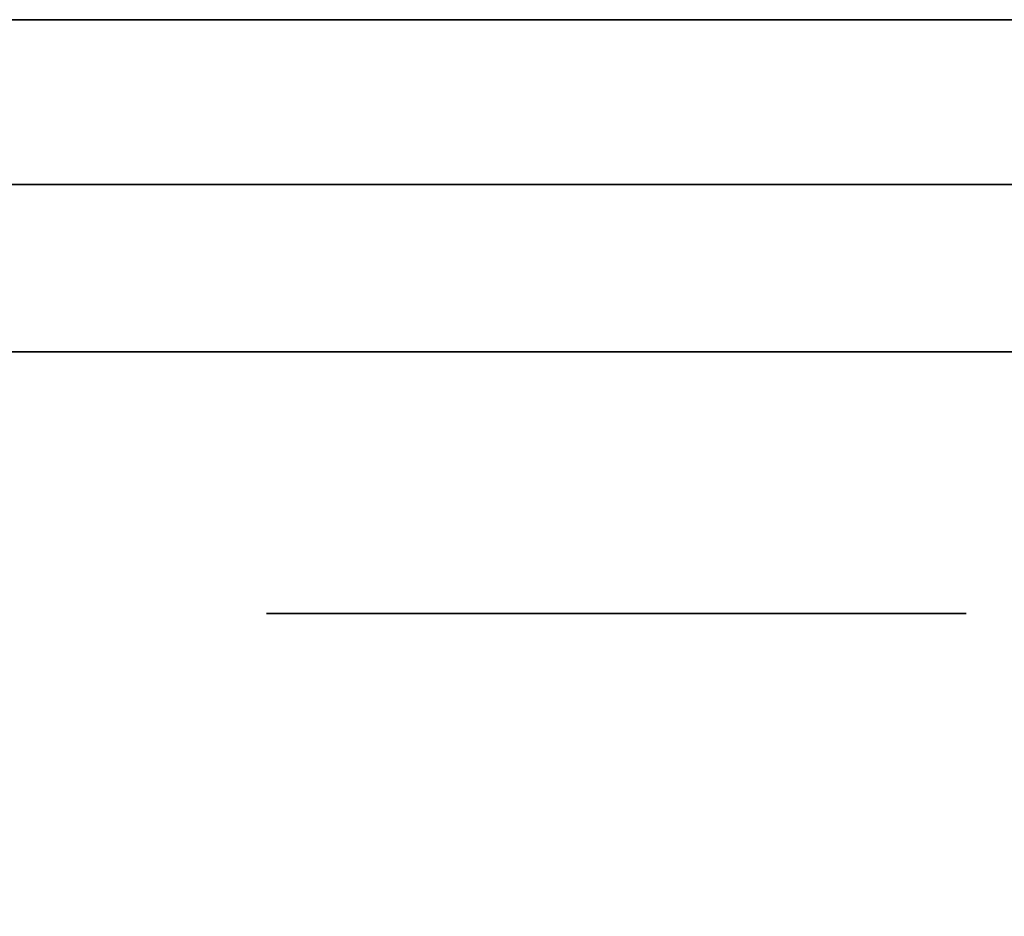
# Model space of a CAD drawing. Extents: x 248.8 to 273, y 2872.5 to 2876.7.
# Tile 72 of 256: x 250.7734 to 250.811, y 2872.5904 to 2872.6247. Entities that reach past the tile are written whole.
import ezdxf

# ---------------------------------------------------------------- set-up
doc = ezdxf.new("R2010")
doc.units = 0
doc.header["$LTSCALE"] = 150
doc.header["$MEASUREMENT"] = 0
doc.layers.add('3DFACE_BOLT', color=7, linetype='CONTINUOUS')
doc.layers.add('3DFACE_SHAPE', color=7, linetype='CONTINUOUS')

msp = doc.modelspace()

# ---------------------------------------------------------------- linework, layer by layer
at = {"layer": '3DFACE_BOLT', "color": 1}
for points, invisible_edges in [([(250.788578, 2872.611967, -0.137472), (250.788187, 2872.611967, -0.135), (250.788578, 2872.661967, -0.137472)], 14), ([(250.788578, 2872.661967, -0.137472), (250.788187, 2872.611967, -0.135), (250.788187, 2872.661967, -0.135)], 3), ([(250.788187, 2872.611967, -0.135), (250.788578, 2872.611967, -0.132528), (250.788187, 2872.661967, -0.135)], 14), ([(250.788187, 2872.661967, -0.135), (250.788578, 2872.611967, -0.132528), (250.788578, 2872.661967, -0.132528)], 3), ([(250.788578, 2872.611967, -0.067472), (250.788187, 2872.611967, -0.065), (250.788578, 2872.661967, -0.067472)], 14), ([(250.788578, 2872.661967, -0.067472), (250.788187, 2872.611967, -0.065), (250.788187, 2872.661967, -0.065)], 3), ([(250.788187, 2872.611967, -0.065), (250.788578, 2872.611967, -0.062528), (250.788187, 2872.661967, -0.065)], 14), ([(250.788187, 2872.661967, -0.065), (250.788578, 2872.611967, -0.062528), (250.788578, 2872.661967, -0.062528)], 3), ([(250.789715, 2872.611967, -0.139702), (250.788578, 2872.611967, -0.137472), (250.789715, 2872.661967, -0.139702)], 14), ([(250.789715, 2872.661967, -0.139702), (250.788578, 2872.611967, -0.137472), (250.788578, 2872.661967, -0.137472)], 3), ([(250.788578, 2872.611967, -0.132528), (250.789715, 2872.611967, -0.130298), (250.788578, 2872.661967, -0.132528)], 14), ([(250.788578, 2872.661967, -0.132528), (250.789715, 2872.611967, -0.130298), (250.789715, 2872.661967, -0.130298)], 3), ([(250.789715, 2872.611967, -0.069702), (250.788578, 2872.611967, -0.067472), (250.789715, 2872.661967, -0.069702)], 14), ([(250.789715, 2872.661967, -0.069702), (250.788578, 2872.611967, -0.067472), (250.788578, 2872.661967, -0.067472)], 3), ([(250.788578, 2872.611967, -0.062528), (250.789715, 2872.611967, -0.060298), (250.788578, 2872.661967, -0.062528)], 14), ([(250.788578, 2872.661967, -0.062528), (250.789715, 2872.611967, -0.060298), (250.789715, 2872.661967, -0.060298)], 3), ([(250.791485, 2872.611967, -0.141472), (250.789715, 2872.611967, -0.139702), (250.791485, 2872.661967, -0.141472)], 14), ([(250.791485, 2872.661967, -0.141472), (250.789715, 2872.611967, -0.139702), (250.789715, 2872.661967, -0.139702)], 3), ([(250.789715, 2872.611967, -0.130298), (250.791485, 2872.611967, -0.128528), (250.789715, 2872.661967, -0.130298)], 14), ([(250.789715, 2872.661967, -0.130298), (250.791485, 2872.611967, -0.128528), (250.791485, 2872.661967, -0.128528)], 3), ([(250.791485, 2872.611967, -0.071472), (250.789715, 2872.611967, -0.069702), (250.791485, 2872.661967, -0.071472)], 14), ([(250.791485, 2872.661967, -0.071472), (250.789715, 2872.611967, -0.069702), (250.789715, 2872.661967, -0.069702)], 3), ([(250.789715, 2872.611967, -0.060298), (250.791485, 2872.611967, -0.058528), (250.789715, 2872.661967, -0.060298)], 14), ([(250.789715, 2872.661967, -0.060298), (250.791485, 2872.611967, -0.058528), (250.791485, 2872.661967, -0.058528)], 3), ([(250.793715, 2872.611967, -0.142608), (250.791485, 2872.611967, -0.141472), (250.793715, 2872.661967, -0.142608)], 14), ([(250.793715, 2872.661967, -0.142608), (250.791485, 2872.611967, -0.141472), (250.791485, 2872.661967, -0.141472)], 3), ([(250.791485, 2872.611967, -0.128528), (250.793715, 2872.611967, -0.127392), (250.791485, 2872.661967, -0.128528)], 14), ([(250.791485, 2872.661967, -0.128528), (250.793715, 2872.611967, -0.127392), (250.793715, 2872.661967, -0.127392)], 3), ([(250.793715, 2872.611967, -0.072608), (250.791485, 2872.611967, -0.071472), (250.793715, 2872.661967, -0.072608)], 14), ([(250.793715, 2872.661967, -0.072608), (250.791485, 2872.611967, -0.071472), (250.791485, 2872.661967, -0.071472)], 3), ([(250.791485, 2872.611967, -0.058528), (250.793715, 2872.611967, -0.057392), (250.791485, 2872.661967, -0.058528)], 14), ([(250.791485, 2872.661967, -0.058528), (250.793715, 2872.611967, -0.057392), (250.793715, 2872.661967, -0.057392)], 3), ([(250.796187, 2872.611967, -0.143), (250.793715, 2872.611967, -0.142608), (250.796187, 2872.661967, -0.143)], 14), ([(250.796187, 2872.661967, -0.143), (250.793715, 2872.611967, -0.142608), (250.793715, 2872.661967, -0.142608)], 3), ([(250.793715, 2872.611967, -0.127392), (250.796187, 2872.611967, -0.127), (250.793715, 2872.661967, -0.127392)], 14), ([(250.793715, 2872.661967, -0.127392), (250.796187, 2872.611967, -0.127), (250.796187, 2872.661967, -0.127)], 3), ([(250.796187, 2872.611967, -0.073), (250.793715, 2872.611967, -0.072608), (250.796187, 2872.661967, -0.073)], 14), ([(250.796187, 2872.661967, -0.073), (250.793715, 2872.611967, -0.072608), (250.793715, 2872.661967, -0.072608)], 3), ([(250.793715, 2872.611967, -0.057392), (250.796187, 2872.611967, -0.057), (250.793715, 2872.661967, -0.057392)], 14), ([(250.793715, 2872.661967, -0.057392), (250.796187, 2872.611967, -0.057), (250.796187, 2872.661967, -0.057)], 3), ([(250.798659, 2872.611967, -0.142608), (250.796187, 2872.611967, -0.143), (250.798659, 2872.661967, -0.142608)], 14), ([(250.798659, 2872.661967, -0.142608), (250.796187, 2872.611967, -0.143), (250.796187, 2872.661967, -0.143)], 3), ([(250.796187, 2872.611967, -0.127), (250.798659, 2872.611967, -0.127392), (250.796187, 2872.661967, -0.127)], 14), ([(250.796187, 2872.661967, -0.127), (250.798659, 2872.611967, -0.127392), (250.798659, 2872.661967, -0.127392)], 3), ([(250.798659, 2872.611967, -0.072608), (250.796187, 2872.611967, -0.073), (250.798659, 2872.661967, -0.072608)], 14), ([(250.798659, 2872.661967, -0.072608), (250.796187, 2872.611967, -0.073), (250.796187, 2872.661967, -0.073)], 3), ([(250.796187, 2872.611967, -0.057), (250.798659, 2872.611967, -0.057392), (250.796187, 2872.661967, -0.057)], 14), ([(250.796187, 2872.661967, -0.057), (250.798659, 2872.611967, -0.057392), (250.798659, 2872.661967, -0.057392)], 3), ([(250.800889, 2872.611967, -0.141472), (250.798659, 2872.611967, -0.142608), (250.800889, 2872.661967, -0.141472)], 14), ([(250.800889, 2872.661967, -0.141472), (250.798659, 2872.611967, -0.142608), (250.798659, 2872.661967, -0.142608)], 3), ([(250.798659, 2872.611967, -0.127392), (250.800889, 2872.611967, -0.128528), (250.798659, 2872.661967, -0.127392)], 14), ([(250.798659, 2872.661967, -0.127392), (250.800889, 2872.611967, -0.128528), (250.800889, 2872.661967, -0.128528)], 3), ([(250.800889, 2872.611967, -0.071472), (250.798659, 2872.611967, -0.072608), (250.800889, 2872.661967, -0.071472)], 14), ([(250.800889, 2872.661967, -0.071472), (250.798659, 2872.611967, -0.072608), (250.798659, 2872.661967, -0.072608)], 3), ([(250.798659, 2872.611967, -0.057392), (250.800889, 2872.611967, -0.058528), (250.798659, 2872.661967, -0.057392)], 14), ([(250.798659, 2872.661967, -0.057392), (250.800889, 2872.611967, -0.058528), (250.800889, 2872.661967, -0.058528)], 3), ([(250.802659, 2872.611967, -0.139702), (250.800889, 2872.611967, -0.141472), (250.802659, 2872.661967, -0.139702)], 14), ([(250.802659, 2872.661967, -0.139702), (250.800889, 2872.611967, -0.141472), (250.800889, 2872.661967, -0.141472)], 3), ([(250.800889, 2872.611967, -0.128528), (250.802659, 2872.611967, -0.130298), (250.800889, 2872.661967, -0.128528)], 14), ([(250.800889, 2872.661967, -0.128528), (250.802659, 2872.611967, -0.130298), (250.802659, 2872.661967, -0.130298)], 3), ([(250.802659, 2872.611967, -0.069702), (250.800889, 2872.611967, -0.071472), (250.802659, 2872.661967, -0.069702)], 14), ([(250.802659, 2872.661967, -0.069702), (250.800889, 2872.611967, -0.071472), (250.800889, 2872.661967, -0.071472)], 3), ([(250.800889, 2872.611967, -0.058528), (250.802659, 2872.611967, -0.060298), (250.800889, 2872.661967, -0.058528)], 14), ([(250.800889, 2872.661967, -0.058528), (250.802659, 2872.611967, -0.060298), (250.802659, 2872.661967, -0.060298)], 3), ([(250.803795, 2872.611967, -0.137472), (250.802659, 2872.611967, -0.139702), (250.803795, 2872.661967, -0.137472)], 14), ([(250.803795, 2872.661967, -0.137472), (250.802659, 2872.611967, -0.139702), (250.802659, 2872.661967, -0.139702)], 3), ([(250.802659, 2872.611967, -0.130298), (250.803795, 2872.611967, -0.132528), (250.802659, 2872.661967, -0.130298)], 14), ([(250.802659, 2872.661967, -0.130298), (250.803795, 2872.611967, -0.132528), (250.803795, 2872.661967, -0.132528)], 3), ([(250.803795, 2872.611967, -0.067472), (250.802659, 2872.611967, -0.069702), (250.803795, 2872.661967, -0.067472)], 14), ([(250.803795, 2872.661967, -0.067472), (250.802659, 2872.611967, -0.069702), (250.802659, 2872.661967, -0.069702)], 3), ([(250.802659, 2872.611967, -0.060298), (250.803795, 2872.611967, -0.062528), (250.802659, 2872.661967, -0.060298)], 14), ([(250.802659, 2872.661967, -0.060298), (250.803795, 2872.611967, -0.062528), (250.803795, 2872.661967, -0.062528)], 3), ([(250.804187, 2872.611967, -0.135), (250.803795, 2872.611967, -0.137472), (250.804187, 2872.661967, -0.135)], 14), ([(250.804187, 2872.661967, -0.135), (250.803795, 2872.611967, -0.137472), (250.803795, 2872.661967, -0.137472)], 3), ([(250.803795, 2872.611967, -0.132528), (250.804187, 2872.611967, -0.135), (250.803795, 2872.661967, -0.132528)], 14), ([(250.803795, 2872.661967, -0.132528), (250.804187, 2872.611967, -0.135), (250.804187, 2872.661967, -0.135)], 3), ([(250.804187, 2872.611967, -0.065), (250.803795, 2872.611967, -0.067472), (250.804187, 2872.661967, -0.065)], 14), ([(250.804187, 2872.661967, -0.065), (250.803795, 2872.611967, -0.067472), (250.803795, 2872.661967, -0.067472)], 3), ([(250.803795, 2872.611967, -0.062528), (250.804187, 2872.611967, -0.065), (250.803795, 2872.661967, -0.062528)], 14), ([(250.803795, 2872.661967, -0.062528), (250.804187, 2872.611967, -0.065), (250.804187, 2872.661967, -0.065)], 3), ([(250.789499, 2872.601967, -0.146583), (250.782812, 2872.601967, -0.135), (250.789499, 2872.611967, -0.146583)], 14), ([(250.789499, 2872.611967, -0.146583), (250.782812, 2872.601967, -0.135), (250.782812, 2872.611967, -0.135)], 3), ([(250.782812, 2872.601967, -0.135), (250.789499, 2872.601967, -0.123417), (250.782812, 2872.611967, -0.135)], 14), ([(250.782812, 2872.611967, -0.135), (250.789499, 2872.601967, -0.123417), (250.789499, 2872.611967, -0.123417)], 3), ([(250.789499, 2872.611967, -0.146583), (250.782812, 2872.611967, -0.135), (250.789499, 2872.611967, -0.123417)], 12), ([(250.789499, 2872.601967, -0.076583), (250.782812, 2872.601967, -0.065), (250.789499, 2872.611967, -0.076583)], 14), ([(250.789499, 2872.611967, -0.076583), (250.782812, 2872.601967, -0.065), (250.782812, 2872.611967, -0.065)], 3), ([(250.782812, 2872.601967, -0.065), (250.789499, 2872.601967, -0.053417), (250.782812, 2872.611967, -0.065)], 14), ([(250.782812, 2872.611967, -0.065), (250.789499, 2872.601967, -0.053417), (250.789499, 2872.611967, -0.053417)], 3), ([(250.789499, 2872.611967, -0.076583), (250.782812, 2872.611967, -0.065), (250.789499, 2872.611967, -0.053417)], 12), ([(250.788578, 2872.611967, -0.132528), (250.788187, 2872.611967, -0.135), (250.788578, 2872.611967, -0.137472)], 12), ([(250.788578, 2872.611967, -0.062528), (250.788187, 2872.611967, -0.065), (250.788578, 2872.611967, -0.067472)], 12), ([(250.789715, 2872.611967, -0.130298), (250.788578, 2872.611967, -0.132528), (250.789715, 2872.611967, -0.139702)], 14), ([(250.789715, 2872.611967, -0.139702), (250.788578, 2872.611967, -0.132528), (250.788578, 2872.611967, -0.137472)], 3), ([(250.789715, 2872.611967, -0.060298), (250.788578, 2872.611967, -0.062528), (250.789715, 2872.611967, -0.069702)], 14), ([(250.789715, 2872.611967, -0.069702), (250.788578, 2872.611967, -0.062528), (250.788578, 2872.611967, -0.067472)], 3), ([(250.802874, 2872.601967, -0.146583), (250.789499, 2872.601967, -0.146583), (250.802874, 2872.611967, -0.146583)], 14), ([(250.802874, 2872.611967, -0.146583), (250.789499, 2872.601967, -0.146583), (250.789499, 2872.611967, -0.146583)], 3), ([(250.789499, 2872.601967, -0.123417), (250.802874, 2872.601967, -0.123417), (250.789499, 2872.611967, -0.123417)], 14), ([(250.789499, 2872.611967, -0.123417), (250.802874, 2872.601967, -0.123417), (250.802874, 2872.611967, -0.123417)], 3), ([(250.802874, 2872.611967, -0.146583), (250.789499, 2872.611967, -0.146583), (250.802874, 2872.611967, -0.123417)], 14), ([(250.802874, 2872.611967, -0.123417), (250.789499, 2872.611967, -0.146583), (250.789499, 2872.611967, -0.123417)], 3), ([(250.802874, 2872.601967, -0.076583), (250.789499, 2872.601967, -0.076583), (250.802874, 2872.611967, -0.076583)], 14), ([(250.802874, 2872.611967, -0.076583), (250.789499, 2872.601967, -0.076583), (250.789499, 2872.611967, -0.076583)], 3), ([(250.789499, 2872.601967, -0.053417), (250.802874, 2872.601967, -0.053417), (250.789499, 2872.611967, -0.053417)], 14), ([(250.789499, 2872.611967, -0.053417), (250.802874, 2872.601967, -0.053417), (250.802874, 2872.611967, -0.053417)], 3), ([(250.802874, 2872.611967, -0.076583), (250.789499, 2872.611967, -0.076583), (250.802874, 2872.611967, -0.053417)], 14), ([(250.802874, 2872.611967, -0.053417), (250.789499, 2872.611967, -0.076583), (250.789499, 2872.611967, -0.053417)], 3), ([(250.791485, 2872.611967, -0.128528), (250.789715, 2872.611967, -0.130298), (250.791485, 2872.611967, -0.141472)], 14), ([(250.791485, 2872.611967, -0.141472), (250.789715, 2872.611967, -0.130298), (250.789715, 2872.611967, -0.139702)], 3), ([(250.791485, 2872.611967, -0.058528), (250.789715, 2872.611967, -0.060298), (250.791485, 2872.611967, -0.071472)], 14), ([(250.791485, 2872.611967, -0.071472), (250.789715, 2872.611967, -0.060298), (250.789715, 2872.611967, -0.069702)], 3), ([(250.793715, 2872.611967, -0.127392), (250.791485, 2872.611967, -0.128528), (250.793715, 2872.611967, -0.142608)], 14), ([(250.793715, 2872.611967, -0.142608), (250.791485, 2872.611967, -0.128528), (250.791485, 2872.611967, -0.141472)], 3), ([(250.793715, 2872.611967, -0.057392), (250.791485, 2872.611967, -0.058528), (250.793715, 2872.611967, -0.072608)], 14), ([(250.793715, 2872.611967, -0.072608), (250.791485, 2872.611967, -0.058528), (250.791485, 2872.611967, -0.071472)], 3), ([(250.796187, 2872.611967, -0.127), (250.793715, 2872.611967, -0.127392), (250.796187, 2872.611967, -0.143)], 14), ([(250.796187, 2872.611967, -0.143), (250.793715, 2872.611967, -0.127392), (250.793715, 2872.611967, -0.142608)], 3), ([(250.796187, 2872.611967, -0.057), (250.793715, 2872.611967, -0.057392), (250.796187, 2872.611967, -0.073)], 14), ([(250.796187, 2872.611967, -0.073), (250.793715, 2872.611967, -0.057392), (250.793715, 2872.611967, -0.072608)], 3), ([(250.798659, 2872.611967, -0.127392), (250.796187, 2872.611967, -0.127), (250.798659, 2872.611967, -0.142608)], 14), ([(250.798659, 2872.611967, -0.142608), (250.796187, 2872.611967, -0.127), (250.796187, 2872.611967, -0.143)], 3), ([(250.798659, 2872.611967, -0.057392), (250.796187, 2872.611967, -0.057), (250.798659, 2872.611967, -0.072608)], 14), ([(250.798659, 2872.611967, -0.072608), (250.796187, 2872.611967, -0.057), (250.796187, 2872.611967, -0.073)], 3), ([(250.800889, 2872.611967, -0.128528), (250.798659, 2872.611967, -0.127392), (250.800889, 2872.611967, -0.141472)], 14), ([(250.800889, 2872.611967, -0.141472), (250.798659, 2872.611967, -0.127392), (250.798659, 2872.611967, -0.142608)], 3), ([(250.800889, 2872.611967, -0.058528), (250.798659, 2872.611967, -0.057392), (250.800889, 2872.611967, -0.071472)], 14), ([(250.800889, 2872.611967, -0.071472), (250.798659, 2872.611967, -0.057392), (250.798659, 2872.611967, -0.072608)], 3), ([(250.802659, 2872.611967, -0.130298), (250.800889, 2872.611967, -0.128528), (250.802659, 2872.611967, -0.139702)], 14), ([(250.802659, 2872.611967, -0.139702), (250.800889, 2872.611967, -0.128528), (250.800889, 2872.611967, -0.141472)], 3), ([(250.802659, 2872.611967, -0.060298), (250.800889, 2872.611967, -0.058528), (250.802659, 2872.611967, -0.069702)], 14), ([(250.802659, 2872.611967, -0.069702), (250.800889, 2872.611967, -0.058528), (250.800889, 2872.611967, -0.071472)], 3), ([(250.803795, 2872.611967, -0.132528), (250.802659, 2872.611967, -0.130298), (250.803795, 2872.611967, -0.137472)], 14), ([(250.803795, 2872.611967, -0.137472), (250.802659, 2872.611967, -0.130298), (250.802659, 2872.611967, -0.139702)], 3), ([(250.803795, 2872.611967, -0.062528), (250.802659, 2872.611967, -0.060298), (250.803795, 2872.611967, -0.067472)], 14), ([(250.803795, 2872.611967, -0.067472), (250.802659, 2872.611967, -0.060298), (250.802659, 2872.611967, -0.069702)], 3), ([(250.809562, 2872.601967, -0.135), (250.802874, 2872.601967, -0.146583), (250.809562, 2872.611967, -0.135)], 14), ([(250.809562, 2872.611967, -0.135), (250.802874, 2872.601967, -0.146583), (250.802874, 2872.611967, -0.146583)], 3), ([(250.802874, 2872.601967, -0.123417), (250.809562, 2872.601967, -0.135), (250.802874, 2872.611967, -0.123417)], 14), ([(250.802874, 2872.611967, -0.123417), (250.809562, 2872.601967, -0.135), (250.809562, 2872.611967, -0.135)], 3), ([(250.809562, 2872.611967, -0.135), (250.802874, 2872.611967, -0.146583), (250.802874, 2872.611967, -0.123417)], 2), ([(250.809562, 2872.601967, -0.065), (250.802874, 2872.601967, -0.076583), (250.809562, 2872.611967, -0.065)], 14), ([(250.809562, 2872.611967, -0.065), (250.802874, 2872.601967, -0.076583), (250.802874, 2872.611967, -0.076583)], 3), ([(250.802874, 2872.601967, -0.053417), (250.809562, 2872.601967, -0.065), (250.802874, 2872.611967, -0.053417)], 14), ([(250.802874, 2872.611967, -0.053417), (250.809562, 2872.601967, -0.065), (250.809562, 2872.611967, -0.065)], 3), ([(250.809562, 2872.611967, -0.065), (250.802874, 2872.611967, -0.076583), (250.802874, 2872.611967, -0.053417)], 2), ([(250.804187, 2872.611967, -0.135), (250.803795, 2872.611967, -0.132528), (250.803795, 2872.611967, -0.137472)], 2), ([(250.804187, 2872.611967, -0.065), (250.803795, 2872.611967, -0.062528), (250.803795, 2872.611967, -0.067472)], 2), ([(250.789499, 2872.601967, -0.123417), (250.782812, 2872.601967, -0.135), (250.789499, 2872.601967, -0.146583)], 12), ([(250.789499, 2872.601967, -0.053417), (250.782812, 2872.601967, -0.065), (250.789499, 2872.601967, -0.076583)], 12), ([(250.802874, 2872.601967, -0.123417), (250.789499, 2872.601967, -0.123417), (250.802874, 2872.601967, -0.146583)], 14), ([(250.802874, 2872.601967, -0.146583), (250.789499, 2872.601967, -0.123417), (250.789499, 2872.601967, -0.146583)], 3), ([(250.802874, 2872.601967, -0.053417), (250.789499, 2872.601967, -0.053417), (250.802874, 2872.601967, -0.076583)], 14), ([(250.802874, 2872.601967, -0.076583), (250.789499, 2872.601967, -0.053417), (250.789499, 2872.601967, -0.076583)], 3), ([(250.809562, 2872.601967, -0.135), (250.802874, 2872.601967, -0.123417), (250.802874, 2872.601967, -0.146583)], 2), ([(250.809562, 2872.601967, -0.065), (250.802874, 2872.601967, -0.053417), (250.802874, 2872.601967, -0.076583)], 2)]:
    msp.add_3dface(points, dxfattribs=dict(at, invisible_edges=invisible_edges))
at = {"layer": '3DFACE_SHAPE', "color": 13}
for points, invisible_edges in [([(250.856187, 2872.521516, -0.1905), (250.856187, 2876.721516, -0.1905), (250.759337, 2872.521516, -0.1905)], 2), ([(250.856187, 2876.721516, -0.1905), (250.759337, 2876.721516, -0.1905), (250.759337, 2872.521516, -0.1905)], 12), ([(250.759337, 2876.721516, -0.0095), (250.856187, 2872.684666, -0.0095), (250.856187, 2872.558366, -0.0095)], 13), ([(250.759337, 2872.521516, -0.0095), (250.759337, 2876.721516, -0.0095), (250.856187, 2872.558366, -0.0095)], 14), ([(250.959337, 2872.521516), (250.959337, 2876.721516), (250.759337, 2872.521516)], 2), ([(250.959337, 2876.721516), (250.759337, 2876.721516), (250.759337, 2872.521516)], 12), ([(250.759337, 2872.521516, -0.2), (250.759337, 2876.721516, -0.2), (250.959337, 2872.521516, -0.2)], 2), ([(250.759337, 2876.721516, -0.2), (250.959337, 2876.721516, -0.2), (250.959337, 2872.521516, -0.2)], 12), ([(248.928497, 2872.624666, -0.05899), (248.922487, 2872.624666, -0.0565), (250.790176, 2872.624666, -0.05899)], 14), ([(250.790176, 2872.624666, -0.05899), (248.922487, 2872.624666, -0.0565), (250.796187, 2872.624666, -0.0565)], 3), ([(248.922487, 2872.624666, -0.0565), (250.759337, 2872.624666, -0.0095), (250.796187, 2872.624666, -0.0565)], 15), ([(248.930987, 2872.624666, -0.135), (248.928497, 2872.624666, -0.12899), (250.787687, 2872.624666, -0.065)], 14), ([(250.787687, 2872.624666, -0.065), (248.928497, 2872.624666, -0.12899), (248.930987, 2872.624666, -0.065)], 15), ([(250.790176, 2872.624666, -0.05899), (250.787687, 2872.624666, -0.065), (248.928497, 2872.624666, -0.05899)], 14), ([(250.787687, 2872.624666, -0.065), (248.930987, 2872.624666, -0.065), (248.928497, 2872.624666, -0.05899)], 13), ([(248.930987, 2872.624666, -0.135), (250.796187, 2872.624666, -0.1435), (248.928497, 2872.624666, -0.14101)], 15), ([(250.796187, 2872.624666, -0.1435), (248.959337, 2872.624666, -0.1905), (248.928497, 2872.624666, -0.14101)], 15), ([(250.787687, 2872.624666, -0.135), (248.930987, 2872.624666, -0.135), (250.790176, 2872.624666, -0.07101)], 15), ([(250.790176, 2872.624666, -0.07101), (248.930987, 2872.624666, -0.135), (250.787687, 2872.624666, -0.065)], 3), ([(250.787687, 2872.624666, -0.135), (250.790176, 2872.624666, -0.14101), (248.930987, 2872.624666, -0.135)], 14), ([(250.790176, 2872.624666, -0.14101), (250.796187, 2872.624666, -0.1435), (248.930987, 2872.624666, -0.135)], 14), ([(248.959337, 2872.624666, -0.1905), (250.796187, 2872.624666, -0.1435), (250.759337, 2872.624666, -0.1905)], 3), ([(250.796187, 2872.624666, -0.0565), (250.759337, 2872.624666, -0.0095), (250.802197, 2872.624666, -0.05899)], 3), ([(250.759337, 2872.624666, -0.0095), (250.856187, 2872.624666, -0.0095), (250.802197, 2872.624666, -0.05899)], 14), ([(250.796187, 2872.624666, -0.1435), (250.802197, 2872.624666, -0.14101), (250.759337, 2872.624666, -0.1905)], 14), ([(250.759337, 2872.624666, -0.1905), (250.802197, 2872.624666, -0.14101), (250.856187, 2872.624666, -0.1905)], 3), ([(250.759337, 2872.618366, -0.0095), (250.796187, 2872.618366, -0.0095), (250.759337, 2872.624666, -0.0095)], 2), ([(250.796187, 2872.618366, -0.0095), (250.856187, 2872.618366, -0.0095), (250.759337, 2872.624666, -0.0095)], 14), ([(250.759337, 2872.624666, -0.0095), (250.856187, 2872.618366, -0.0095), (250.856187, 2872.624666, -0.0095)], 1), ([(250.856187, 2872.624666, -0.1905), (250.856187, 2872.618366, -0.1905), (250.759337, 2872.624666, -0.1905)], 2), ([(250.856187, 2872.618366, -0.1905), (250.759337, 2872.618366, -0.1905), (250.759337, 2872.624666, -0.1905)], 12), ([(250.790176, 2872.624666, -0.05899), (250.790176, 2872.618366, -0.05899), (250.787687, 2872.624666, -0.065)], 3), ([(250.790176, 2872.618366, -0.05899), (250.787687, 2872.618366, -0.065), (250.787687, 2872.624666, -0.065)], 14), ([(250.787687, 2872.624666, -0.065), (250.787687, 2872.618366, -0.065), (250.790176, 2872.624666, -0.07101)], 3), ([(250.787687, 2872.618366, -0.065), (250.790176, 2872.618366, -0.07101), (250.790176, 2872.624666, -0.07101)], 14), ([(250.790176, 2872.624666, -0.12899), (250.790176, 2872.618366, -0.12899), (250.787687, 2872.624666, -0.135)], 3), ([(250.790176, 2872.618366, -0.12899), (250.787687, 2872.618366, -0.135), (250.787687, 2872.624666, -0.135)], 14), ([(250.787687, 2872.624666, -0.135), (250.787687, 2872.618366, -0.135), (250.790176, 2872.624666, -0.14101)], 3), ([(250.787687, 2872.618366, -0.135), (250.790176, 2872.618366, -0.14101), (250.790176, 2872.624666, -0.14101)], 14), ([(250.790176, 2872.624666, -0.12899), (250.787687, 2872.624666, -0.135), (250.790176, 2872.624666, -0.07101)], 14), ([(250.796187, 2872.624666, -0.0565), (250.796187, 2872.618366, -0.0565), (250.790176, 2872.624666, -0.05899)], 3), ([(250.796187, 2872.618366, -0.0565), (250.790176, 2872.618366, -0.05899), (250.790176, 2872.624666, -0.05899)], 14), ([(250.790176, 2872.624666, -0.07101), (250.790176, 2872.618366, -0.07101), (250.796187, 2872.624666, -0.0735)], 3), ([(250.790176, 2872.618366, -0.07101), (250.796187, 2872.618366, -0.0735), (250.796187, 2872.624666, -0.0735)], 14), ([(250.796187, 2872.624666, -0.1265), (250.796187, 2872.618366, -0.1265), (250.790176, 2872.624666, -0.12899)], 3), ([(250.796187, 2872.618366, -0.1265), (250.790176, 2872.618366, -0.12899), (250.790176, 2872.624666, -0.12899)], 14), ([(250.790176, 2872.624666, -0.14101), (250.790176, 2872.618366, -0.14101), (250.796187, 2872.624666, -0.1435)], 3), ([(250.790176, 2872.618366, -0.14101), (250.796187, 2872.618366, -0.1435), (250.796187, 2872.624666, -0.1435)], 14), ([(250.790176, 2872.624666, -0.07101), (250.796187, 2872.624666, -0.0735), (250.790176, 2872.624666, -0.12899)], 14), ([(250.796187, 2872.624666, -0.0735), (250.796187, 2872.624666, -0.1265), (250.790176, 2872.624666, -0.12899)], 13), ([(250.802197, 2872.624666, -0.05899), (250.802197, 2872.618366, -0.05899), (250.796187, 2872.624666, -0.0565)], 3), ([(250.802197, 2872.618366, -0.05899), (250.796187, 2872.618366, -0.0565), (250.796187, 2872.624666, -0.0565)], 14), ([(250.796187, 2872.624666, -0.0735), (250.796187, 2872.618366, -0.0735), (250.802197, 2872.624666, -0.07101)], 3), ([(250.796187, 2872.618366, -0.0735), (250.802197, 2872.618366, -0.07101), (250.802197, 2872.624666, -0.07101)], 14), ([(250.802197, 2872.624666, -0.12899), (250.802197, 2872.618366, -0.12899), (250.796187, 2872.624666, -0.1265)], 3), ([(250.802197, 2872.618366, -0.12899), (250.796187, 2872.618366, -0.1265), (250.796187, 2872.624666, -0.1265)], 14), ([(250.796187, 2872.624666, -0.1435), (250.796187, 2872.618366, -0.1435), (250.802197, 2872.624666, -0.14101)], 3), ([(250.796187, 2872.618366, -0.1435), (250.802197, 2872.618366, -0.14101), (250.802197, 2872.624666, -0.14101)], 14), ([(250.802197, 2872.624666, -0.12899), (250.796187, 2872.624666, -0.1265), (250.802197, 2872.624666, -0.07101)], 14), ([(250.796187, 2872.624666, -0.1265), (250.796187, 2872.624666, -0.0735), (250.802197, 2872.624666, -0.07101)], 13), ([(250.802197, 2872.624666, -0.07101), (250.802197, 2872.618366, -0.07101), (250.804687, 2872.624666, -0.065)], 3), ([(250.802197, 2872.618366, -0.07101), (250.804687, 2872.618366, -0.065), (250.804687, 2872.624666, -0.065)], 14), ([(250.804687, 2872.624666, -0.065), (250.804687, 2872.618366, -0.065), (250.802197, 2872.624666, -0.05899)], 3), ([(250.804687, 2872.618366, -0.065), (250.802197, 2872.618366, -0.05899), (250.802197, 2872.624666, -0.05899)], 14), ([(250.802197, 2872.624666, -0.14101), (250.802197, 2872.618366, -0.14101), (250.804687, 2872.624666, -0.135)], 3), ([(250.802197, 2872.618366, -0.14101), (250.804687, 2872.618366, -0.135), (250.804687, 2872.624666, -0.135)], 14), ([(250.804687, 2872.624666, -0.135), (250.804687, 2872.618366, -0.135), (250.802197, 2872.624666, -0.12899)], 3), ([(250.804687, 2872.618366, -0.135), (250.802197, 2872.618366, -0.12899), (250.802197, 2872.624666, -0.12899)], 14), ([(250.856187, 2872.624666, -0.065), (250.804687, 2872.624666, -0.065), (250.802197, 2872.624666, -0.05899)], 13), ([(250.802197, 2872.624666, -0.05899), (250.856187, 2872.624666, -0.0095), (250.856187, 2872.624666, -0.065)], 13), ([(250.802197, 2872.624666, -0.07101), (250.804687, 2872.624666, -0.065), (250.802197, 2872.624666, -0.12899)], 14), ([(250.804687, 2872.624666, -0.065), (250.856187, 2872.624666, -0.065), (250.802197, 2872.624666, -0.12899)], 15), ([(250.802197, 2872.624666, -0.12899), (250.856187, 2872.624666, -0.065), (250.804687, 2872.624666, -0.135)], 3), ([(250.802197, 2872.624666, -0.14101), (250.856187, 2872.624666, -0.135), (250.856187, 2872.624666, -0.1905)], 13), ([(250.802197, 2872.624666, -0.14101), (250.804687, 2872.624666, -0.135), (250.856187, 2872.624666, -0.135)], 14), ([(250.856187, 2872.624666, -0.065), (250.856187, 2872.624666, -0.135), (250.804687, 2872.624666, -0.135)], 14), ([(248.928497, 2872.618366, -0.14101), (248.922487, 2872.618366, -0.1435), (250.790176, 2872.618366, -0.14101)], 14), ([(248.922487, 2872.618366, -0.1435), (248.959337, 2872.618366, -0.1905), (250.790176, 2872.618366, -0.14101)], 15), ([(248.928497, 2872.618366, -0.07101), (248.922487, 2872.618366, -0.0735), (250.790176, 2872.618366, -0.07101)], 14), ([(248.922487, 2872.618366, -0.0735), (248.922487, 2872.618366, -0.1265), (250.790176, 2872.618366, -0.07101)], 15), ([(250.790176, 2872.618366, -0.07101), (248.922487, 2872.618366, -0.1265), (250.796187, 2872.618366, -0.0735)], 3), ([(248.922487, 2872.618366, -0.1265), (248.928497, 2872.618366, -0.12899), (250.796187, 2872.618366, -0.0735)], 14), ([(250.790176, 2872.618366, -0.14101), (250.787687, 2872.618366, -0.135), (248.928497, 2872.618366, -0.14101)], 14), ([(248.928497, 2872.618366, -0.14101), (250.787687, 2872.618366, -0.135), (248.930987, 2872.618366, -0.135)], 3), ([(248.930987, 2872.618366, -0.135), (250.790176, 2872.618366, -0.12899), (248.928497, 2872.618366, -0.12899)], 3), ([(250.796187, 2872.618366, -0.0735), (248.928497, 2872.618366, -0.12899), (250.796187, 2872.618366, -0.1265)], 15), ([(248.928497, 2872.618366, -0.12899), (250.790176, 2872.618366, -0.12899), (250.796187, 2872.618366, -0.1265)], 15), ([(250.790176, 2872.618366, -0.07101), (250.787687, 2872.618366, -0.065), (248.928497, 2872.618366, -0.07101)], 14), ([(250.787687, 2872.618366, -0.065), (248.930987, 2872.618366, -0.065), (248.928497, 2872.618366, -0.07101)], 13), ([(250.796187, 2872.618366, -0.0565), (248.959337, 2872.618366, -0.0095), (248.928497, 2872.618366, -0.05899)], 15), ([(248.930987, 2872.618366, -0.065), (250.790176, 2872.618366, -0.05899), (248.928497, 2872.618366, -0.05899)], 3), ([(250.790176, 2872.618366, -0.05899), (250.796187, 2872.618366, -0.0565), (248.928497, 2872.618366, -0.05899)], 14), ([(250.787687, 2872.618366, -0.135), (250.790176, 2872.618366, -0.12899), (248.930987, 2872.618366, -0.135)], 14), ([(250.787687, 2872.618366, -0.065), (250.790176, 2872.618366, -0.05899), (248.930987, 2872.618366, -0.065)], 14), ([(250.790176, 2872.618366, -0.14101), (248.959337, 2872.618366, -0.1905), (250.796187, 2872.618366, -0.1435)], 3), ([(248.959337, 2872.618366, -0.1905), (250.759337, 2872.618366, -0.1905), (250.796187, 2872.618366, -0.1435)], 14), ([(250.759337, 2872.618366, -0.0095), (248.959337, 2872.618366, -0.0095), (250.796187, 2872.618366, -0.0565)], 14), ([(250.856187, 2872.618366, -0.03), (250.790176, 2872.618366, -0.05899), (250.754187, 2872.618366, -0.03)], 3), ([(250.790176, 2872.618366, -0.05899), (250.787687, 2872.618366, -0.065), (250.754187, 2872.618366, -0.03)], 14), ([(250.754187, 2872.618366, -0.03), (250.787687, 2872.618366, -0.065), (250.790176, 2872.618366, -0.07101)], 13), ([(250.790176, 2872.618366, -0.07101), (250.787687, 2872.618366, -0.135), (250.754187, 2872.618366, -0.03)], 15), ([(250.787687, 2872.618366, -0.135), (250.754187, 2872.618366, -0.17), (250.754187, 2872.618366, -0.03)], 13), ([(250.787687, 2872.618366, -0.135), (250.790176, 2872.618366, -0.14101), (250.754187, 2872.618366, -0.17)], 14), ([(250.790176, 2872.618366, -0.14101), (250.796187, 2872.618366, -0.1435), (250.754187, 2872.618366, -0.17)], 14), ([(250.754187, 2872.618366, -0.17), (250.796187, 2872.618366, -0.1435), (250.802197, 2872.618366, -0.14101)], 13), ([(250.754187, 2872.618366, -0.17), (250.802197, 2872.618366, -0.14101), (250.856187, 2872.618366, -0.17)], 3), ([(250.754187, 2872.611967, -0.03), (250.796187, 2872.611967, -0.03), (250.754187, 2872.618366, -0.03)], 2), ([(250.796187, 2872.611967, -0.03), (250.849787, 2872.611967, -0.03), (250.754187, 2872.618366, -0.03)], 14), ([(250.754187, 2872.618366, -0.03), (250.849787, 2872.611967, -0.03), (250.856187, 2872.618366, -0.03)], 3), ([(250.849787, 2872.611967, -0.17), (250.754187, 2872.618366, -0.17), (250.856187, 2872.618366, -0.17)], 13), ([(250.849787, 2872.611967, -0.17), (250.754187, 2872.611967, -0.17), (250.754187, 2872.618366, -0.17)], 12), ([(250.856187, 2872.618366, -0.1905), (250.802197, 2872.618366, -0.14101), (250.759337, 2872.618366, -0.1905)], 3), ([(250.802197, 2872.618366, -0.14101), (250.796187, 2872.618366, -0.1435), (250.759337, 2872.618366, -0.1905)], 14), ([(250.796187, 2872.618366, -0.0095), (250.759337, 2872.618366, -0.0095), (250.796187, 2872.618366, -0.0565)], 14), ([(250.790176, 2872.618366, -0.12899), (250.787687, 2872.618366, -0.135), (250.790176, 2872.618366, -0.07101)], 14), ([(250.790176, 2872.611967, -0.14101), (250.790176, 2872.618366, -0.14101), (250.787687, 2872.611967, -0.135)], 3), ([(250.790176, 2872.618366, -0.14101), (250.787687, 2872.618366, -0.135), (250.787687, 2872.611967, -0.135)], 14), ([(250.787687, 2872.611967, -0.135), (250.787687, 2872.618366, -0.135), (250.790176, 2872.611967, -0.12899)], 3), ([(250.787687, 2872.618366, -0.135), (250.790176, 2872.618366, -0.12899), (250.790176, 2872.611967, -0.12899)], 14), ([(250.790176, 2872.611967, -0.07101), (250.790176, 2872.618366, -0.07101), (250.787687, 2872.611967, -0.065)], 3), ([(250.790176, 2872.618366, -0.07101), (250.787687, 2872.618366, -0.065), (250.787687, 2872.611967, -0.065)], 14), ([(250.787687, 2872.611967, -0.065), (250.787687, 2872.618366, -0.065), (250.790176, 2872.611967, -0.05899)], 3), ([(250.787687, 2872.618366, -0.065), (250.790176, 2872.618366, -0.05899), (250.790176, 2872.611967, -0.05899)], 14), ([(250.796187, 2872.618366, -0.0565), (250.790176, 2872.618366, -0.05899), (250.856187, 2872.618366, -0.03)], 14), ([(250.796187, 2872.618366, -0.1265), (250.790176, 2872.618366, -0.12899), (250.796187, 2872.618366, -0.0735)], 14), ([(250.796187, 2872.618366, -0.0735), (250.790176, 2872.618366, -0.12899), (250.790176, 2872.618366, -0.07101)], 3), ([(250.796187, 2872.611967, -0.1435), (250.796187, 2872.618366, -0.1435), (250.790176, 2872.611967, -0.14101)], 3), ([(250.796187, 2872.618366, -0.1435), (250.790176, 2872.618366, -0.14101), (250.790176, 2872.611967, -0.14101)], 14), ([(250.790176, 2872.611967, -0.12899), (250.790176, 2872.618366, -0.12899), (250.796187, 2872.611967, -0.1265)], 3), ([(250.790176, 2872.618366, -0.12899), (250.796187, 2872.618366, -0.1265), (250.796187, 2872.611967, -0.1265)], 14), ([(250.796187, 2872.611967, -0.0735), (250.796187, 2872.618366, -0.0735), (250.790176, 2872.611967, -0.07101)], 3), ([(250.796187, 2872.618366, -0.0735), (250.790176, 2872.618366, -0.07101), (250.790176, 2872.611967, -0.07101)], 14), ([(250.790176, 2872.611967, -0.05899), (250.790176, 2872.618366, -0.05899), (250.796187, 2872.611967, -0.0565)], 3), ([(250.790176, 2872.618366, -0.05899), (250.796187, 2872.618366, -0.0565), (250.796187, 2872.611967, -0.0565)], 14), ([(250.802197, 2872.618366, -0.05899), (250.796187, 2872.618366, -0.0565), (250.856187, 2872.618366, -0.065)], 14), ([(250.856187, 2872.618366, -0.065), (250.796187, 2872.618366, -0.0565), (250.856187, 2872.618366, -0.03)], 15), ([(250.802197, 2872.618366, -0.12899), (250.796187, 2872.618366, -0.1265), (250.802197, 2872.618366, -0.07101)], 14), ([(250.796187, 2872.618366, -0.1265), (250.796187, 2872.618366, -0.0735), (250.802197, 2872.618366, -0.07101)], 13), ([(250.802197, 2872.611967, -0.14101), (250.802197, 2872.618366, -0.14101), (250.796187, 2872.611967, -0.1435)], 3), ([(250.802197, 2872.618366, -0.14101), (250.796187, 2872.618366, -0.1435), (250.796187, 2872.611967, -0.1435)], 14), ([(250.796187, 2872.611967, -0.1265), (250.796187, 2872.618366, -0.1265), (250.802197, 2872.611967, -0.12899)], 3), ([(250.796187, 2872.618366, -0.1265), (250.802197, 2872.618366, -0.12899), (250.802197, 2872.611967, -0.12899)], 14), ([(250.802197, 2872.611967, -0.07101), (250.802197, 2872.618366, -0.07101), (250.796187, 2872.611967, -0.0735)], 3), ([(250.802197, 2872.618366, -0.07101), (250.796187, 2872.618366, -0.0735), (250.796187, 2872.611967, -0.0735)], 14), ([(250.796187, 2872.611967, -0.0565), (250.796187, 2872.618366, -0.0565), (250.802197, 2872.611967, -0.05899)], 3), ([(250.796187, 2872.618366, -0.0565), (250.802197, 2872.618366, -0.05899), (250.802197, 2872.611967, -0.05899)], 14), ([(250.796187, 2872.618366, -0.0565), (250.802197, 2872.618366, -0.05899), (250.796187, 2872.618366, -0.0095)], 14), ([(250.796187, 2872.618366, -0.0095), (250.802197, 2872.618366, -0.05899), (250.856187, 2872.618366, -0.0095)], 15), ([(250.802197, 2872.618366, -0.07101), (250.796187, 2872.618366, -0.0735), (250.802197, 2872.618366, -0.12899)], 14), ([(250.796187, 2872.618366, -0.0735), (250.796187, 2872.618366, -0.1265), (250.802197, 2872.618366, -0.12899)], 13), ([(250.804687, 2872.618366, -0.065), (250.802197, 2872.618366, -0.05899), (250.856187, 2872.618366, -0.065)], 14), ([(250.856187, 2872.618366, -0.17), (250.802197, 2872.618366, -0.14101), (250.856187, 2872.618366, -0.135)], 3), ([(250.802197, 2872.618366, -0.14101), (250.804687, 2872.618366, -0.135), (250.856187, 2872.618366, -0.135)], 14), ([(250.802197, 2872.618366, -0.07101), (250.804687, 2872.618366, -0.065), (250.802197, 2872.618366, -0.12899)], 14), ([(250.804687, 2872.618366, -0.065), (250.856187, 2872.618366, -0.065), (250.802197, 2872.618366, -0.12899)], 15), ([(250.802197, 2872.618366, -0.12899), (250.856187, 2872.618366, -0.065), (250.804687, 2872.618366, -0.135)], 3), ([(250.802197, 2872.611967, -0.12899), (250.802197, 2872.618366, -0.12899), (250.804687, 2872.611967, -0.135)], 3), ([(250.802197, 2872.618366, -0.12899), (250.804687, 2872.618366, -0.135), (250.804687, 2872.611967, -0.135)], 14), ([(250.804687, 2872.611967, -0.135), (250.804687, 2872.618366, -0.135), (250.802197, 2872.611967, -0.14101)], 3), ([(250.804687, 2872.618366, -0.135), (250.802197, 2872.618366, -0.14101), (250.802197, 2872.611967, -0.14101)], 14), ([(250.802197, 2872.611967, -0.05899), (250.802197, 2872.618366, -0.05899), (250.804687, 2872.611967, -0.065)], 3), ([(250.802197, 2872.618366, -0.05899), (250.804687, 2872.618366, -0.065), (250.804687, 2872.611967, -0.065)], 14), ([(250.804687, 2872.611967, -0.065), (250.804687, 2872.618366, -0.065), (250.802197, 2872.611967, -0.07101)], 3), ([(250.804687, 2872.618366, -0.065), (250.802197, 2872.618366, -0.07101), (250.802197, 2872.611967, -0.07101)], 14), ([(250.802197, 2872.618366, -0.05899), (250.804687, 2872.618366, -0.065), (250.856187, 2872.618366, -0.0095)], 14), ([(250.856187, 2872.618366, -0.0095), (250.804687, 2872.618366, -0.065), (250.802197, 2872.618366, -0.07101)], 13), ([(250.802197, 2872.618366, -0.12899), (250.804687, 2872.618366, -0.135), (250.802197, 2872.618366, -0.07101)], 14), ([(250.802197, 2872.618366, -0.07101), (250.804687, 2872.618366, -0.135), (250.856187, 2872.618366, -0.0095)], 15), ([(250.804687, 2872.618366, -0.135), (250.802197, 2872.618366, -0.14101), (250.856187, 2872.618366, -0.1905)], 14), ([(250.856187, 2872.618366, -0.065), (250.856187, 2872.618366, -0.135), (250.804687, 2872.618366, -0.135)], 14), ([(250.804687, 2872.618366, -0.135), (250.856187, 2872.618366, -0.1905), (250.856187, 2872.618366, -0.0095)], 13), ([(250.802197, 2872.611967, -0.14101), (250.754187, 2872.611967, -0.17), (250.849787, 2872.611967, -0.17)], 13), ([(250.802197, 2872.611967, -0.14101), (250.796187, 2872.611967, -0.1435), (250.754187, 2872.611967, -0.17)], 14), ([(250.796187, 2872.611967, -0.1435), (250.790176, 2872.611967, -0.14101), (250.754187, 2872.611967, -0.17)], 14), ([(250.754187, 2872.611967, -0.17), (250.790176, 2872.611967, -0.14101), (250.787687, 2872.611967, -0.135)], 13), ([(250.787687, 2872.611967, -0.065), (250.754187, 2872.611967, -0.17), (250.790176, 2872.611967, -0.12899)], 15), ([(250.790176, 2872.611967, -0.12899), (250.754187, 2872.611967, -0.17), (250.787687, 2872.611967, -0.135)], 3), ([(250.754187, 2872.611967, -0.17), (250.787687, 2872.611967, -0.065), (250.754187, 2872.611967, -0.03)], 3), ([(250.787687, 2872.611967, -0.065), (250.790176, 2872.611967, -0.05899), (250.754187, 2872.611967, -0.03)], 14), ([(250.754187, 2872.611967, -0.03), (250.790176, 2872.611967, -0.05899), (250.796187, 2872.611967, -0.03)], 3), ([(250.790176, 2872.611967, -0.07101), (250.787687, 2872.611967, -0.065), (250.790176, 2872.611967, -0.12899)], 14), ([(250.790176, 2872.611967, -0.05899), (250.796187, 2872.611967, -0.0565), (250.796187, 2872.611967, -0.03)], 14), ([(250.790176, 2872.611967, -0.12899), (250.796187, 2872.611967, -0.1265), (250.790176, 2872.611967, -0.07101)], 14), ([(250.790176, 2872.611967, -0.07101), (250.796187, 2872.611967, -0.1265), (250.796187, 2872.611967, -0.0735)], 3), ([(250.796187, 2872.611967, -0.0565), (250.802197, 2872.611967, -0.05899), (250.796187, 2872.611967, -0.03)], 14), ([(250.796187, 2872.611967, -0.03), (250.802197, 2872.611967, -0.05899), (250.849787, 2872.611967, -0.03)], 15), ([(250.796187, 2872.611967, -0.1265), (250.802197, 2872.611967, -0.12899), (250.796187, 2872.611967, -0.0735)], 14), ([(250.796187, 2872.611967, -0.0735), (250.802197, 2872.611967, -0.12899), (250.802197, 2872.611967, -0.07101)], 3), ([(250.802197, 2872.611967, -0.05899), (250.804687, 2872.611967, -0.065), (250.849787, 2872.611967, -0.03)], 14), ([(250.849787, 2872.611967, -0.03), (250.804687, 2872.611967, -0.065), (250.802197, 2872.611967, -0.07101)], 13), ([(250.802197, 2872.611967, -0.12899), (250.804687, 2872.611967, -0.135), (250.802197, 2872.611967, -0.07101)], 14), ([(250.802197, 2872.611967, -0.07101), (250.804687, 2872.611967, -0.135), (250.849787, 2872.611967, -0.03)], 15), ([(250.804687, 2872.611967, -0.135), (250.802197, 2872.611967, -0.14101), (250.849787, 2872.611967, -0.03)], 14), ([(250.849787, 2872.611967, -0.03), (250.802197, 2872.611967, -0.14101), (250.849787, 2872.611967, -0.17)], 3)]:
    msp.add_3dface(points, dxfattribs=dict(at, invisible_edges=invisible_edges))

doc.saveas('drawing.dxf')
